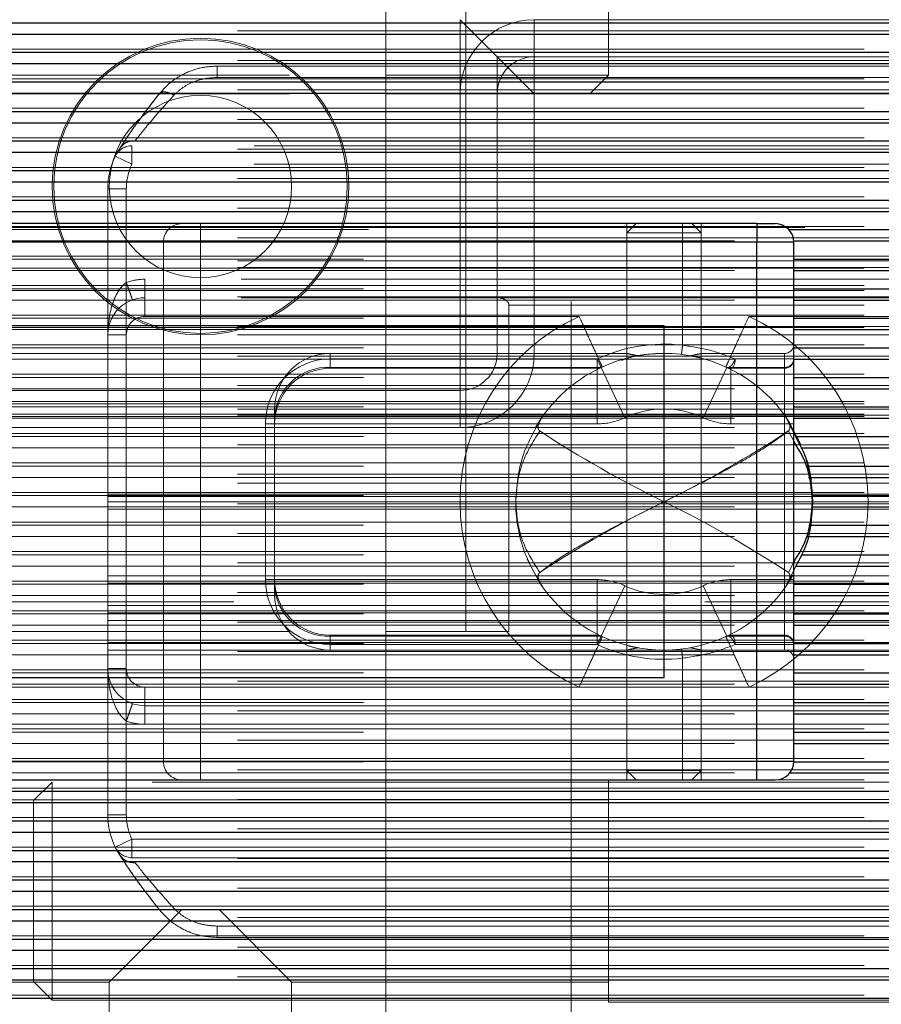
# Model space of a CAD drawing. Header units: millimetres. Extents: x 8 to 290, y 2 to 202.
# Tile 76 of 104: x 256.1 to 257.26, y 101.94 to 103.27. Entities that reach past the tile are written whole.
import ezdxf

# ---------------------------------------------------------------- set-up
doc = ezdxf.new("R2010")
doc.units = ezdxf.units.MM
doc.linetypes.add('HIDDEN', pattern=[1.905, 1.27, -0.635])
doc.styles.add('SLDTEXTSTYLE2', font='TXT', dxfattribs={"width": 0.605})
doc.dimstyles.new('SLDDIMSTYLE2', dxfattribs={"dimtxt": 2.568319, "dimasz": 3, "dimexe": 0, "dimexo": 0.0625, "dimgap": 0.64208, "dimtad": 1, "dimlfac": 20, "dimrnd": 1e-09, "dimzin": 12, "dimdsep": 46, "dimtxsty": 'SLDTEXTSTYLE2', "dimsah": 1, "dimcen": 0.09, "dimadec": 0, "dimazin": 3, "dimtfac": 1, "dimtofl": 0, "dimtmove": 0, "dimatfit": 3, "dimfxl": 1, "dimfrac": 2, "dimtolj": 1, "dimtzin": 12, "dimarcsym": 0})

# ---------------------------------------------------------------- blocks, each defined once
blk = doc.blocks.new('_D_11')
at = {"color": 7, "linetype": 'Continuous', "lineweight": 0}
blk.add_line((191.0416, 87.5654), (259.6416, 87.5654), dxfattribs=at)
at = {"color": 7, "linetype": 'Continuous', "lineweight": 18}
for points in [[(191.0416, 87.5654), (194.0416, 86.8154), (194.0416, 88.3154)], [(259.6416, 87.5654), (256.6416, 88.3154), (256.6416, 86.8154)]]:
    blk.add_solid(points, dxfattribs=at)
at = {"color": 7, "linetype": 'Continuous', "lineweight": 18, "insert": (221.4218, 90.976), "char_height": 2.64583, "attachment_point": 1, "style": 'SLDTEXTSTYLE2'}
blk.add_mtext('1372', dxfattribs=at)

msp = doc.modelspace()

# ---------------------------------------------------------------- linework, layer by layer
at = {"color": 7, "linetype": 'HIDDEN', "lineweight": 18}
for p, q in [((256.59158, 102.44727), (256.59158, 103.94727)), ((256.59158, 103.87227), (256.59158, 103.19727)), ((256.69928, 102.44727), (256.69928, 103.78727)), ((256.89158, 103.19727), (256.89158, 103.34802)), ((256.69158, 103.27227), (256.74158, 103.22227)), ((256.69158, 103.27227), (256.69158, 102.82227)), ((256.79158, 103.27227), (257.94158, 103.27227)), ((256.79158, 103.27227), (256.79158, 103.22227)), ((257.94158, 103.27227), (256.84158, 103.27227)), ((258.96658, 103.25297), (189.54158, 103.25297)), ((189.71658, 103.25719), (259.14158, 103.25719)), ((259.14158, 103.23255), (189.71658, 103.23255)), ((258.96658, 103.21311), (189.54158, 103.21311)), ((189.71658, 103.21734), (259.14158, 103.21734)), ((256.79158, 103.22227), (256.74158, 103.22227)), ((256.74158, 103.22227), (256.79158, 103.17227)), ((256.74158, 103.22227), (256.74158, 103.17227)), ((256.79158, 103.22227), (257.94158, 103.22227)), ((256.79158, 103.22227), (256.79158, 103.17227)), ((256.36411, 103.20977), (257.56905, 103.20977)), ((259.14158, 103.1927), (189.71658, 103.1927)), ((255.19158, 103.19727), (256.59158, 103.19727)), ((256.36411, 103.19441), (257.56905, 103.19441)), ((256.59158, 103.19727), (256.89158, 103.19727)), ((256.59158, 103.19727), (256.59158, 103.17227)), ((256.86658, 103.17227), (256.89158, 103.19727)), ((258.96658, 103.17326), (189.54158, 103.17326)), ((189.71658, 103.17748), (259.14158, 103.17748)), ((255.19158, 103.17227), (256.59158, 103.17227)), ((256.59158, 103.17227), (256.86658, 103.17227)), ((256.59158, 103.17227), (256.59158, 101.62227)), ((256.69158, 102.82227), (256.69158, 103.17227)), ((256.74158, 102.82227), (256.74158, 103.17227)), ((256.79158, 102.82227), (256.79158, 103.17227)), ((256.84158, 101.62227), (256.84158, 103.17227)), ((256.86434, 103.17227), (257.94158, 103.17227)), ((257.94158, 103.17227), (256.86658, 103.17227)), ((259.14158, 103.15284), (189.71658, 103.15284)), ((258.96658, 103.1334), (189.54158, 103.1334)), ((189.71658, 103.13762), (259.14158, 103.13762)), ((259.14158, 103.11299), (189.71658, 103.11299)), ((258.96658, 103.09355), (189.54158, 103.09355)), ((189.71658, 103.09777), (259.14158, 103.09777)), ((257.68395, 103.10227), (256.24921, 103.10227)), ((256.24921, 103.10227), (256.24921, 103.07727)), ((256.24921, 103.07727), (256.24921, 103.10227)), ((256.24921, 103.07727), (256.22675, 103.08826)), ((256.22675, 103.08826), (256.24921, 103.07727)), ((259.14158, 103.07313), (189.71658, 103.07313)), ((257.68395, 103.07727), (256.24921, 103.07727)), ((258.96658, 103.05369), (189.54158, 103.05369)), ((189.71658, 103.05791), (259.14158, 103.05791)), ((256.24158, 103.04432), (256.21658, 103.04432)), ((256.21658, 102.84727), (256.21658, 103.04432)), ((256.21658, 103.04432), (256.24158, 103.04432)), ((256.24158, 102.91798), (256.24158, 103.04432)), ((259.14158, 103.03327), (189.71658, 103.03327)), ((258.96658, 103.01383), (189.54158, 103.01383)), ((189.71658, 103.01805), (259.14158, 103.01805)), ((259.14158, 102.99342), (189.71658, 102.99342)), ((219.69158, 102.99227), (259.39158, 102.99227)), ((255.29818, 102.9892), (257.13498, 102.9892)), ((256.24158, 102.99727), (256.24158, 102.97227)), ((256.24158, 102.99727), (256.24158, 102.97227)), ((256.34158, 102.99727), (256.34158, 102.97227)), ((256.34158, 102.97227), (256.34158, 102.99727)), ((256.92908, 102.99727), (256.91658, 102.98477)), ((256.91658, 102.99727), (256.91658, 102.82212)), ((256.99158, 102.99727), (256.99158, 102.97227)), ((256.99158, 102.99727), (256.99158, 102.97227)), ((257.01658, 102.98477), (257.00408, 102.99727)), ((257.01658, 102.82227), (257.01658, 102.99727)), ((257.09158, 102.99727), (257.09158, 102.97227)), ((258.96658, 102.97397), (189.54158, 102.97397)), ((189.71658, 102.9782), (259.14158, 102.9782)), ((255.29164, 102.97397), (257.14152, 102.97397)), ((257.01658, 102.98477), (256.91658, 102.98477)), ((256.91658, 102.98477), (256.91658, 102.25977)), ((257.01658, 102.25977), (257.01658, 102.98477)), ((255.34158, 102.97227), (257.09158, 102.97227)), ((255.79774, 102.97227), (256.24158, 102.97227)), ((256.29158, 102.97227), (256.24158, 102.97227)), ((256.24158, 102.27227), (256.24158, 102.97227)), ((256.24158, 102.97227), (256.29158, 102.97227)), ((256.29158, 102.97227), (256.34158, 102.97227)), ((256.29158, 102.27227), (256.29158, 102.97227)), ((256.34158, 102.97227), (256.29158, 102.97227)), ((256.34158, 102.97227), (256.34158, 102.27227)), ((256.34158, 102.97227), (256.99158, 102.97227)), ((256.99158, 102.97227), (256.99158, 102.8333)), ((257.14158, 102.97227), (256.99158, 102.97227)), ((257.14158, 102.97227), (256.99158, 102.97227)), ((257.09158, 102.97227), (257.14158, 102.97227)), ((257.09158, 102.97227), (257.09158, 102.27227)), ((189.71658, 102.95356), (259.14158, 102.95356)), ((189.71658, 102.94727), (259.14158, 102.94727)), ((259.14158, 102.95356), (222.26322, 102.95356)), ((255.29158, 102.94933), (257.14158, 102.94933)), ((258.96658, 102.93412), (189.54158, 102.93412)), ((189.71658, 102.93834), (259.14158, 102.93834)), ((259.14158, 102.93727), (189.71658, 102.93727)), ((255.29158, 102.93412), (257.14158, 102.93412)), ((256.26658, 102.92227), (256.26658, 102.89727)), ((257.66658, 102.92227), (256.26658, 102.92227)), ((256.26658, 102.89727), (256.26658, 102.92227)), ((259.14158, 102.9137), (189.71658, 102.9137)), ((255.29158, 102.90948), (257.14158, 102.90948)), ((258.96658, 102.89426), (189.54158, 102.89426)), ((259.14158, 102.90727), (189.71658, 102.90727)), ((189.71658, 102.89849), (259.14158, 102.89849)), ((189.71658, 102.89727), (256.26658, 102.89727)), ((255.29158, 102.89426), (257.14158, 102.89426)), ((257.66658, 102.89727), (256.26658, 102.89727)), ((256.26658, 102.89727), (256.26658, 102.87227)), ((256.26658, 102.87227), (256.26658, 102.89727)), ((256.59158, 102.44727), (256.59158, 102.89727)), ((259.14158, 102.88727), (256.75741, 102.88727)), ((256.75741, 102.88727), (256.75741, 102.44727)), ((259.14158, 102.87385), (189.71658, 102.87385)), ((255.29158, 102.86962), (257.14158, 102.86962)), ((256.85202, 102.87227), (256.26658, 102.87227)), ((257.08114, 102.87227), (257.66658, 102.87227)), ((258.96658, 102.85441), (189.54158, 102.85441)), ((189.71658, 102.85863), (259.14158, 102.85863)), ((259.14158, 102.85727), (189.71658, 102.85727)), ((255.29158, 102.85441), (257.14158, 102.85441)), ((189.71658, 102.84727), (259.14158, 102.84727)), ((256.24158, 102.84727), (256.21658, 102.84727)), ((256.21658, 102.84727), (256.21658, 102.39727)), ((256.24158, 102.84727), (256.24158, 102.39727)), ((259.14158, 102.83399), (189.71658, 102.83399)), ((255.29158, 102.82977), (257.14158, 102.82977)), ((258.96658, 102.81455), (189.54158, 102.81455)), ((189.71658, 102.81877), (259.14158, 102.81877)), ((255.29158, 102.81455), (257.14158, 102.81455)), ((255.91658, 102.82227), (256.69158, 102.82227)), ((256.51658, 102.80345), (256.51658, 102.82227)), ((256.51658, 102.80345), (256.51658, 102.82227)), ((256.91719, 102.82227), (256.51658, 102.82227)), ((256.51658, 102.81477), (256.87658, 102.81477)), ((256.51658, 102.81477), (256.51658, 102.80227)), ((256.51658, 102.81477), (256.51658, 102.80227)), ((256.69158, 102.77227), (256.69158, 102.82227)), ((256.69158, 102.82227), (256.69158, 102.77227)), ((256.87658, 102.81477), (256.88187, 102.80345)), ((256.87658, 102.80227), (256.87658, 102.81477)), ((256.88187, 102.80345), (256.87658, 102.81477)), ((256.87658, 102.81477), (256.87658, 102.80227)), ((256.91912, 102.81655), (256.91658, 102.81592)), ((256.91658, 102.81592), (256.91658, 102.42862)), ((257.12908, 102.82227), (257.01658, 102.82227)), ((257.01658, 102.42847), (257.01658, 102.81609)), ((257.06249, 102.81477), (257.14158, 102.81477)), ((257.14158, 102.81477), (257.06249, 102.81477)), ((257.12908, 102.80345), (257.12908, 102.82227)), ((257.12908, 102.80345), (257.12908, 102.82227)), ((256.51658, 102.80345), (256.88187, 102.80345)), ((256.51658, 102.80227), (256.51658, 102.80345)), ((256.51658, 102.80227), (256.51658, 102.80345)), ((256.51658, 102.80227), (256.51658, 102.80345)), ((256.51658, 102.80227), (256.51658, 102.80345)), ((256.51658, 102.80227), (256.87658, 102.80227)), ((256.87658, 102.72727), (256.87658, 102.80227)), ((256.87658, 102.80227), (256.87658, 102.72727)), ((256.88187, 102.80345), (256.91364, 102.73551)), ((256.91364, 102.73551), (256.88187, 102.80345)), ((257.01952, 102.73551), (257.05129, 102.80345)), ((257.05129, 102.80345), (257.01952, 102.73551)), ((257.12908, 102.80345), (257.05129, 102.80345)), ((257.05658, 102.80227), (257.05658, 102.72727)), ((257.05658, 102.80227), (257.12908, 102.80227)), ((257.05658, 102.72727), (257.05658, 102.80227)), ((257.12908, 102.80227), (257.12908, 102.80345)), ((257.12908, 102.80227), (257.12908, 102.80345)), ((257.12908, 102.80227), (257.12908, 102.80345)), ((257.12908, 102.80227), (257.12908, 102.80345)), ((257.12908, 102.80227), (257.12908, 102.72727)), ((257.12908, 102.72727), (257.12908, 102.80227)), ((259.14158, 102.79413), (189.71658, 102.79413)), ((255.29158, 102.78991), (257.14158, 102.78991)), ((258.96658, 102.77469), (189.54158, 102.77469)), ((189.71658, 102.77891), (259.14158, 102.77891)), ((255.29158, 102.77469), (257.14158, 102.77469)), ((255.91658, 102.77227), (256.69158, 102.77227)), ((256.69158, 102.77227), (256.69158, 102.72227)), ((256.69158, 102.72227), (256.69158, 102.77227)), ((259.14158, 102.75727), (189.71658, 102.75727)), ((259.14158, 102.75428), (189.71658, 102.75428)), ((255.29158, 102.75006), (257.14158, 102.75006)), ((258.96658, 102.73484), (189.54158, 102.73484)), ((189.71658, 102.74727), (259.14158, 102.74727)), ((259.14158, 102.74025), (189.71658, 102.74025)), ((189.71658, 102.73906), (259.14158, 102.73906)), ((259.14158, 102.73727), (189.71658, 102.73727)), ((255.29158, 102.73484), (257.14158, 102.73484)), ((256.44158, 102.74727), (256.44158, 102.73551)), ((256.44158, 102.72727), (256.44158, 102.73551)), ((257.13071, 102.73656), (257.14365, 102.7102)), ((258.96658, 102.72227), (189.54158, 102.72227)), ((256.42908, 102.51727), (256.42908, 102.72727)), ((256.42908, 102.72727), (256.44158, 102.72727)), ((256.42908, 102.72727), (256.44158, 102.72727)), ((256.87658, 102.72727), (256.44158, 102.72727)), ((256.44158, 102.51727), (256.44158, 102.72727)), ((257.12908, 102.72727), (257.05658, 102.72727)), ((257.12908, 102.72727), (257.12908, 102.51727)), ((257.14158, 102.72727), (257.12908, 102.72727)), ((259.14158, 102.71442), (189.71658, 102.71442)), ((255.29158, 102.7102), (257.14365, 102.7102)), ((257.14158, 102.70377), (257.13426, 102.71766)), ((258.96658, 102.69498), (189.54158, 102.69498)), ((189.71658, 102.6992), (259.14158, 102.6992)), ((255.29158, 102.69498), (257.15111, 102.69498)), ((259.14158, 102.67456), (189.71658, 102.67456)), ((255.29158, 102.67034), (257.15921, 102.67034)), ((189.71658, 102.65935), (259.14158, 102.65935)), ((258.96658, 102.65512), (189.54158, 102.65512)), ((189.71658, 102.64727), (259.14158, 102.64727)), ((255.29158, 102.65512), (257.16155, 102.65512)), ((189.54158, 102.63227), (258.96658, 102.63227)), ((189.54158, 102.62929), (258.96658, 102.62929)), ((259.14158, 102.63471), (189.71658, 102.63471)), ((255.29158, 102.63048), (257.16532, 102.63048)), ((189.54158, 102.62227), (258.96658, 102.62227)), ((189.71658, 102.61949), (259.14158, 102.61949)), ((258.96658, 102.61527), (189.54158, 102.61527)), ((189.54158, 102.61227), (258.96658, 102.61227)), ((255.29158, 102.61527), (257.16551, 102.61527)), ((259.14158, 102.59485), (189.71658, 102.59485)), ((255.29158, 102.59063), (257.16173, 102.59063)), ((189.71658, 102.57964), (259.14158, 102.57964)), ((258.96658, 102.57541), (189.54158, 102.57541)), ((255.29158, 102.57541), (257.1594, 102.57541)), ((259.14158, 102.555), (189.71658, 102.555)), ((255.29158, 102.55077), (257.15171, 102.55077)), ((189.71658, 102.53977), (259.14158, 102.53977)), ((257.13426, 102.52689), (257.14158, 102.54077)), ((258.96658, 102.53556), (189.54158, 102.53556)), ((255.29158, 102.53556), (257.14424, 102.53556)), ((257.14424, 102.53556), (257.13071, 102.50799)), ((189.54158, 102.52227), (258.96658, 102.52227)), ((189.54158, 102.51227), (258.96658, 102.51227)), ((259.14158, 102.51514), (189.71658, 102.51514)), ((255.29158, 102.51092), (257.14158, 102.51092)), ((256.42908, 102.51727), (256.44158, 102.51727)), ((256.42908, 102.51727), (256.44158, 102.51727)), ((256.44158, 102.51727), (256.87658, 102.51727)), ((256.44158, 102.50904), (256.44158, 102.51727)), ((256.87658, 102.44227), (256.87658, 102.51727)), ((256.87658, 102.51727), (256.87658, 102.44227)), ((257.12908, 102.51727), (257.05658, 102.51727)), ((257.05658, 102.51727), (257.05658, 102.44227)), ((257.05658, 102.44227), (257.05658, 102.51727)), ((257.12908, 102.51727), (257.12908, 102.44227)), ((257.12908, 102.44227), (257.12908, 102.51727)), ((257.14158, 102.51727), (257.12908, 102.51727)), ((189.71658, 102.49992), (259.14158, 102.49992)), ((256.44158, 102.50904), (256.44158, 102.49727)), ((256.91364, 102.50904), (256.88187, 102.4411)), ((256.88187, 102.4411), (256.91364, 102.50904)), ((257.05129, 102.4411), (257.01952, 102.50904)), ((257.01952, 102.50904), (257.05129, 102.4411)), ((258.96658, 102.4957), (189.54158, 102.4957)), ((258.29158, 102.48727), (221.29158, 102.48727)), ((255.29158, 102.4957), (257.14158, 102.4957)), ((189.54158, 102.48227), (258.96658, 102.48227)), ((189.54158, 102.47227), (258.96658, 102.47227)), ((259.14158, 102.47528), (189.71658, 102.47528)), ((255.29158, 102.47106), (257.14158, 102.47106)), ((189.54158, 102.46227), (258.96658, 102.46227)), ((189.71658, 102.46006), (259.14158, 102.46006)), ((258.96658, 102.45584), (189.54158, 102.45584)), ((255.19158, 102.44727), (256.59158, 102.44727)), ((255.29158, 102.45584), (257.14158, 102.45584)), ((256.59158, 102.44727), (256.75741, 102.44727)), ((189.54158, 102.43227), (258.96658, 102.43227)), ((259.14158, 102.43542), (189.71658, 102.43542)), ((255.29158, 102.4312), (257.14158, 102.4312)), ((256.51658, 102.42977), (256.51658, 102.44227)), ((256.51658, 102.44227), (256.51658, 102.4411)), ((256.51658, 102.44227), (256.51658, 102.4411)), ((256.87658, 102.44227), (256.51658, 102.44227)), ((256.51658, 102.44227), (256.51658, 102.4411)), ((256.51658, 102.44227), (256.51658, 102.4411)), ((256.51658, 102.42977), (256.51658, 102.44227)), ((256.88187, 102.4411), (256.51658, 102.4411)), ((256.51658, 102.4411), (256.51658, 102.42227)), ((256.51658, 102.4411), (256.51658, 102.42227)), ((256.87658, 102.42977), (256.51658, 102.42977)), ((256.87658, 102.42977), (256.87658, 102.44227)), ((256.87658, 102.44227), (256.87658, 102.42977)), ((256.88187, 102.4411), (256.87658, 102.42977)), ((256.87658, 102.42977), (256.88187, 102.4411)), ((257.05129, 102.4411), (257.12908, 102.4411)), ((257.12908, 102.44227), (257.05658, 102.44227)), ((257.14158, 102.42977), (257.06249, 102.42977)), ((257.06249, 102.42977), (257.14158, 102.42977)), ((257.12908, 102.44227), (257.12908, 102.4411)), ((257.12908, 102.44227), (257.12908, 102.4411)), ((257.12908, 102.44227), (257.12908, 102.4411)), ((257.12908, 102.44227), (257.12908, 102.4411)), ((257.12908, 102.4411), (257.12908, 102.42227)), ((257.12908, 102.4411), (257.12908, 102.42227)), ((189.54158, 102.42227), (258.96658, 102.42227)), ((189.71658, 102.42021), (259.14158, 102.42021)), ((256.51658, 102.42227), (256.91719, 102.42227)), ((256.91658, 102.42242), (256.91658, 102.24727)), ((256.96658, 102.42227), (256.96101, 102.4225)), ((257.01658, 102.42227), (257.12908, 102.42227)), ((257.01658, 102.24727), (257.01658, 102.42227)), ((258.96658, 102.41598), (189.54158, 102.41598)), ((255.29158, 102.41598), (257.14158, 102.41598)), ((256.99158, 102.41125), (256.99158, 102.27227)), ((259.14158, 102.39557), (189.71658, 102.39557)), ((255.29158, 102.39135), (257.14158, 102.39135)), ((256.24158, 102.39727), (256.21658, 102.39727)), ((256.21658, 102.20022), (256.21658, 102.39727)), ((256.24158, 102.39727), (256.21658, 102.39727)), ((189.71658, 102.38035), (259.14158, 102.38035)), ((258.96658, 102.37613), (189.54158, 102.37613)), ((255.29158, 102.37613), (257.14158, 102.37613)), ((258.81658, 102.37227), (255.91658, 102.37227)), ((256.26658, 102.37227), (256.26658, 102.34727)), ((256.26658, 102.37227), (256.85202, 102.37227)), ((256.26658, 102.34727), (256.26658, 102.37227)), ((256.85202, 102.37227), (257.08114, 102.37227)), ((257.08114, 102.37227), (257.66658, 102.37227)), ((259.14158, 102.35571), (189.71658, 102.35571)), ((255.29158, 102.35149), (257.14158, 102.35149)), ((189.71658, 102.3405), (259.14158, 102.3405)), ((256.26658, 102.34727), (257.66658, 102.34727)), ((256.26658, 102.34727), (256.26658, 102.32227)), ((256.26658, 102.32227), (256.26658, 102.34727)), ((258.96658, 102.33627), (189.54158, 102.33627)), ((255.29158, 102.33627), (257.14158, 102.33627)), ((256.24158, 102.20022), (256.24158, 102.32656)), ((259.14158, 102.31586), (189.71658, 102.31586)), ((255.29158, 102.31163), (257.14158, 102.31163)), ((258.81658, 102.32227), (255.91658, 102.32227)), ((256.26658, 102.32227), (257.66658, 102.32227)), ((189.71658, 102.30063), (259.14158, 102.30063)), ((258.96658, 102.29642), (189.54158, 102.29642)), ((255.29158, 102.29642), (257.14158, 102.29642)), ((259.14158, 102.276), (189.71658, 102.276)), ((255.29159, 102.27178), (257.14158, 102.27178)), ((257.09158, 102.27227), (255.34158, 102.27227)), ((256.24158, 102.27227), (255.79774, 102.27227)), ((256.24158, 102.27227), (256.29158, 102.27227)), ((256.24158, 102.24727), (256.24158, 102.27227)), ((256.29158, 102.27227), (256.24158, 102.27227)), ((256.24158, 102.24727), (256.24158, 102.27227)), ((256.34158, 102.27227), (256.29158, 102.27227)), ((256.29158, 102.27227), (256.34158, 102.27227)), ((256.99158, 102.27227), (256.34158, 102.27227)), ((256.34158, 102.27227), (256.34158, 102.24727)), ((256.34158, 102.24727), (256.34158, 102.27227)), ((257.14158, 102.27227), (256.99158, 102.27227)), ((256.99158, 102.24727), (256.99158, 102.27227)), ((257.14158, 102.27227), (256.99158, 102.27227)), ((256.99158, 102.24727), (256.99158, 102.27227)), ((257.14158, 102.27227), (257.09158, 102.27227)), ((257.09158, 102.24727), (257.09158, 102.27227)), ((189.71658, 102.26079), (259.14158, 102.26079)), ((257.01658, 102.25977), (256.91658, 102.25977)), ((256.91658, 102.25977), (256.92908, 102.24727)), ((257.00408, 102.24727), (257.01658, 102.25977)), ((258.96658, 102.25656), (189.54158, 102.25656)), ((255.29714, 102.25656), (257.13603, 102.25656)), ((256.14158, 102.24427), (256.11658, 102.21927)), ((256.14158, 102.17077), (256.14158, 102.24427)), ((259.45158, 102.24427), (256.14158, 102.24427)), ((256.89158, 102.24727), (256.89158, 101.94727)), ((259.14158, 102.24727), (257.11658, 102.24727)), ((259.14158, 102.23615), (189.71658, 102.23615)), ((189.71658, 102.22092), (259.14158, 102.22092)), ((256.89158, 102.2202), (255.61658, 102.2202)), ((256.11658, 102.21927), (256.11658, 101.97527)), ((258.96658, 102.2167), (189.54158, 102.2167)), ((259.14158, 102.19628), (189.71658, 102.19628)), ((256.21658, 102.20022), (256.24158, 102.20022)), ((256.24158, 102.20022), (256.21658, 102.20022)), ((189.71658, 102.18107), (259.14158, 102.18107)), ((258.96658, 102.17685), (189.54158, 102.17685)), ((256.14158, 101.95027), (256.14158, 102.17077)), ((256.22675, 102.15629), (256.24921, 102.16727)), ((256.24921, 102.16727), (256.22675, 102.15629)), ((256.24921, 102.16727), (257.68395, 102.16727)), ((256.24921, 102.16727), (256.24921, 102.14227)), ((256.24921, 102.14227), (256.24921, 102.16727)), ((259.14158, 102.15643), (189.71658, 102.15643)), ((189.71658, 102.14121), (259.14158, 102.14121)), ((256.24921, 102.14227), (257.68395, 102.14227)), ((258.96658, 102.13699), (189.54158, 102.13699)), ((259.14158, 102.11657), (189.71658, 102.11657)), ((189.71658, 102.10136), (259.14158, 102.10136)), ((258.96658, 102.09713), (189.54158, 102.09713)), ((259.14158, 102.07672), (189.71658, 102.07672)), ((190.31986, 102.07672), (256.3133, 102.07672)), ((256.31658, 102.07227), (256.21866, 101.97435)), ((256.31658, 102.07227), (256.36658, 102.07227)), ((256.46451, 101.97435), (256.36658, 102.07227)), ((256.36986, 102.07672), (259.14158, 102.07672)), ((189.71658, 102.06149), (259.14158, 102.06149)), ((258.96658, 102.05728), (189.54158, 102.05728)), ((257.56905, 102.05013), (256.36411, 102.05013)), ((259.14158, 102.03686), (189.71658, 102.03686)), ((257.56905, 102.03477), (256.36411, 102.03477)), ((189.71658, 102.02165), (259.14158, 102.02165)), ((258.96658, 102.01742), (189.54158, 102.01742)), ((259.14158, 101.99701), (189.71658, 101.99701)), ((189.71658, 101.98178), (259.14158, 101.98178)), ((258.96658, 101.97756), (189.54158, 101.97756)), ((255.61658, 101.97435), (256.21866, 101.97435)), ((256.11658, 101.97527), (256.14158, 101.95027)), ((256.21866, 101.97435), (256.21866, 101.62435)), ((256.46451, 101.97435), (256.89158, 101.97435)), ((256.46451, 101.62435), (256.46451, 101.97435)), ((259.14158, 101.95714), (189.71658, 101.95714)), ((256.14158, 101.95027), (259.45158, 101.95027)), ((256.89158, 101.94727), (258.21982, 101.94727))]:
    msp.add_line(p, q, dxfattribs=at)
at = {"color": 7, "linetype": 'Continuous', "lineweight": 25}
for p, q in [((191.04158, 103.26818), (258.96658, 103.26818)), ((191.04158, 103.25297), (258.96658, 103.25297)), ((191.04158, 103.22834), (258.96658, 103.22834)), ((191.04158, 103.21311), (258.96658, 103.21311)), ((191.04158, 103.18847), (258.96658, 103.18847)), ((191.04158, 103.17326), (258.96658, 103.17326)), ((191.04158, 103.14862), (258.96658, 103.14862)), ((191.04158, 103.1334), (258.96658, 103.1334)), ((191.04158, 103.10876), (258.96658, 103.10876)), ((191.04158, 103.09355), (258.96658, 103.09355)), ((191.04158, 103.06891), (258.96658, 103.06891)), ((191.04158, 103.05369), (258.96658, 103.05369)), ((191.04158, 103.02905), (258.96658, 103.02905)), ((191.04158, 103.01383), (258.96658, 103.01383)), ((257.09158, 102.99727), (255.34158, 102.99727)), ((257.09158, 102.99727), (257.11658, 102.99727)), ((257.09158, 102.99727), (257.09158, 102.97227)), ((257.13498, 102.9892), (258.96658, 102.9892)), ((257.14152, 102.97397), (258.96658, 102.97397)), ((257.09158, 102.97227), (255.34158, 102.97227)), ((257.14158, 102.97227), (257.09158, 102.97227)), ((257.09158, 102.27227), (257.09158, 102.97227)), ((257.14158, 102.27227), (257.14158, 102.97227)), ((257.14158, 102.94933), (258.96658, 102.94933)), ((257.14158, 102.93412), (258.96658, 102.93412)), ((257.14158, 102.90948), (258.96658, 102.90948)), ((257.14158, 102.89426), (258.96658, 102.89426)), ((257.14158, 102.86962), (258.96658, 102.86962)), ((255.89158, 102.85977), (256.96658, 102.85977)), ((256.96658, 102.38477), (256.96658, 102.85977)), ((257.14158, 102.85441), (258.96658, 102.85441)), ((257.14158, 102.82977), (258.96658, 102.82977)), ((257.14158, 102.81455), (258.96658, 102.81455)), ((257.14158, 102.78991), (258.96658, 102.78991)), ((257.14158, 102.77469), (258.96658, 102.77469)), ((257.14158, 102.75006), (258.96658, 102.75006)), ((257.14158, 102.73484), (258.96658, 102.73484)), ((257.14365, 102.7102), (258.96658, 102.7102)), ((257.15111, 102.69498), (258.96658, 102.69498)), ((257.15921, 102.67034), (258.96658, 102.67034)), ((257.16155, 102.65512), (258.96658, 102.65512)), ((257.16532, 102.63048), (258.96658, 102.63048)), ((257.16551, 102.61527), (258.96658, 102.61527)), ((257.16173, 102.59063), (258.96658, 102.59063)), ((257.1594, 102.57541), (258.96658, 102.57541)), ((257.15171, 102.55077), (258.96658, 102.55077)), ((257.14424, 102.53556), (258.96658, 102.53556)), ((257.14158, 102.51092), (258.96658, 102.51092)), ((257.14158, 102.4957), (258.96658, 102.4957)), ((257.14158, 102.47106), (258.96658, 102.47106)), ((257.14158, 102.45584), (258.96658, 102.45584)), ((257.14158, 102.4312), (258.96658, 102.4312)), ((257.14158, 102.41598), (258.96658, 102.41598)), ((257.14158, 102.39135), (258.96658, 102.39135)), ((256.96658, 102.38477), (255.89158, 102.38477)), ((257.14158, 102.37613), (258.96658, 102.37613)), ((257.14158, 102.35149), (258.96658, 102.35149)), ((257.14158, 102.33627), (258.96658, 102.33627)), ((257.14158, 102.31163), (258.96658, 102.31163)), ((257.14158, 102.29642), (258.96658, 102.29642)), ((255.34158, 102.27227), (257.09158, 102.27227)), ((257.09158, 102.27227), (257.14158, 102.27227)), ((257.09158, 102.24727), (257.09158, 102.27227)), ((257.14158, 102.27178), (258.96658, 102.27178)), ((255.34158, 102.24727), (257.09158, 102.24727)), ((257.09158, 102.24727), (257.11658, 102.24727)), ((257.13603, 102.25656), (258.96658, 102.25656)), ((191.04158, 102.23192), (258.96658, 102.23192)), ((191.04158, 102.2167), (258.96658, 102.2167)), ((191.04158, 102.19206), (258.96658, 102.19206)), ((191.04158, 102.17685), (258.96658, 102.17685)), ((191.04158, 102.15221), (258.96658, 102.15221)), ((191.04158, 102.13699), (258.96658, 102.13699)), ((191.04158, 102.11235), (258.96658, 102.11235)), ((191.04158, 102.09713), (258.96658, 102.09713)), ((191.04158, 102.07249), (258.96658, 102.07249)), ((191.04158, 102.05728), (258.96658, 102.05728)), ((191.04158, 102.03264), (258.96658, 102.03264)), ((191.04158, 102.01742), (258.96658, 102.01742)), ((191.04158, 101.99278), (258.96658, 101.99278)), ((191.04158, 101.97756), (258.96658, 101.97756)), ((191.04158, 101.95293), (258.96658, 101.95293))]:
    msp.add_line(p, q, dxfattribs=at)
at = {"color": 7, "linetype": 'HIDDEN', "lineweight": 18, "flags": 128}
for points in [[(256.22675, 103.08826), (256.22901, 103.09261), (256.23271, 103.09878)], [(257.06249, 102.81477), (257.06238, 102.81233), (257.06204, 102.80999), (257.06149, 102.80783), (257.06076, 102.80593), (257.05986, 102.80438), (257.05884, 102.80322), (257.05773, 102.80251), (257.05658, 102.80227)], [(257.05658, 102.80227), (257.05773, 102.80251), (257.05884, 102.80322), (257.05986, 102.80438), (257.06076, 102.80593), (257.06149, 102.80783), (257.06204, 102.80999), (257.06238, 102.81233), (257.06249, 102.81477)], [(256.79286, 102.72137), (256.79826, 102.73029), (256.80245, 102.73656)], [(257.13071, 102.73656), (257.1349, 102.73029), (257.15102, 102.69961)], [(256.80245, 102.50799), (256.79826, 102.51425), (256.78214, 102.54493)], [(257.14031, 102.52318), (257.1349, 102.51425), (257.13071, 102.50799)], [(257.05658, 102.44227), (257.05773, 102.44203), (257.05884, 102.44132), (257.05986, 102.44017), (257.06076, 102.43861), (257.06149, 102.43672), (257.06204, 102.43456), (257.06238, 102.43221), (257.06249, 102.42977)], [(257.06249, 102.42977), (257.06238, 102.43221), (257.06204, 102.43456), (257.06149, 102.43672), (257.06076, 102.43861), (257.05986, 102.44017), (257.05884, 102.44132), (257.05773, 102.44203), (257.05658, 102.44227)], [(256.22675, 102.15629), (256.22901, 102.15194), (256.23271, 102.14577)]]:
    msp.add_lwpolyline(points, dxfattribs=at)
at = {"color": 7, "linetype": 'HIDDEN', "lineweight": 18}
for radius in [0.2, 0.19792, 0.12293]:
    msp.add_circle((256.34158, 103.04727), radius, dxfattribs=at)
for centre, radius, start, end in [((256.79158, 103.17227), 0.1, 90, 180), ((256.79158, 103.17227), 0.05, 90, 180), ((256.96658, 102.62227), 0.875, 141.02124, 147.00411), ((256.24921, 103.07727), 0.025, 90, 153.93744), ((256.31658, 103.04432), 0.1, 153.93744, 180), ((256.31658, 103.04432), 0.075, 153.93744, 180), ((256.31658, 103.04432), 0.075, 153.93744, 180), ((256.31658, 102.97227), 0.025, 90, 180), ((256.26658, 102.84727), 0.075, 90, 109.47122), ((256.26658, 102.84727), 0.075, 90, 109.47122), ((256.26658, 102.84727), 0.05, 90, 180), ((256.26658, 102.84727), 0.025, 90, 180), ((256.26658, 102.84727), 0.025, 90, 180), ((256.96658, 102.62227), 0.275, 114.61998, 245.38002), ((256.96658, 102.62227), 0.275, 114.61998, 245.38002), ((256.96658, 102.62227), 0.275, 294.61998, 65.38002), ((256.96658, 102.62227), 0.275, 294.61998, 65.38002), ((256.96658, 102.62227), 0.2125, 83.24367, 115.05762), ((256.96658, 102.62227), 0.2125, 83.24367, 115.05762), ((257.12908, 102.83477), 0.0125, 270, 0), ((256.51658, 102.72727), 0.0875, 90, 180), ((256.51658, 102.72727), 0.0875, 90, 180), ((256.51658, 102.74727), 0.075, 90, 180), ((256.69158, 102.82227), 0.05, 270, 0), ((256.69158, 102.82227), 0.1, 270, 0), ((256.69158, 102.82227), 0.1, 270, 0), ((256.96658, 102.62227), 0.2, 64.94238, 115.05762), ((257.12964, 102.81539), 0.01196, 267.3126, 357.03315), ((257.12908, 102.81477), 0.0125, 270, 0), ((256.51322, 102.73179), 0.07173, 87.3126, 177.03315), ((256.51658, 102.72727), 0.075, 90, 180), ((256.96658, 102.62227), 0.2, 114.61998, 145.1501), ((256.87658, 102.81477), 0.0125, 270, 295.05762), ((256.96658, 102.62227), 0.2, 34.8499, 65.38002), ((257.05658, 102.81477), 0.0125, 244.94238, 270), ((256.87658, 102.81477), 0.0875, 270, 295.05762), ((256.87658, 102.81477), 0.0875, 270, 295.05762), ((256.96658, 102.62227), 0.125, 64.94238, 115.05762), ((256.96658, 102.62227), 0.125, 64.94238, 115.05762), ((257.05658, 102.81477), 0.0875, 244.94238, 270), ((257.05658, 102.81477), 0.0875, 244.94238, 270), ((257.65729, 104.03153), 1.56942, 236.84228, 243.88943), ((256.27588, 104.03152), 1.56941, 296.11054, 303.15776), ((256.96658, 102.62227), 0.2, 358.0047, 18.58478), ((256.96658, 102.62227), 0.2, 178.07816, 198.58353), ((257.65729, 101.21301), 1.56942, 116.11057, 123.15772), ((256.27588, 101.21303), 1.56941, 56.84224, 63.88946), ((256.51658, 102.51727), 0.0875, 180, 270), ((256.51658, 102.51727), 0.0875, 180, 270), ((256.51658, 102.51727), 0.075, 180, 270), ((256.87658, 102.42977), 0.0875, 64.94238, 90), ((256.87658, 102.42977), 0.0875, 64.94238, 90), ((257.05658, 102.42977), 0.0875, 90, 115.05762), ((257.05658, 102.42977), 0.0875, 90, 115.05762), ((256.51322, 102.51275), 0.07173, 182.96685, 272.6874), ((256.51658, 102.49727), 0.075, 180, 270), ((256.96658, 102.62227), 0.2, 214.8499, 245.38002), ((256.96658, 102.62227), 0.125, 244.94238, 295.05762), ((256.96658, 102.62227), 0.125, 244.94238, 295.05762), ((256.96658, 102.62227), 0.2, 294.61998, 325.1501), ((256.87658, 102.42977), 0.0125, 64.94238, 90), ((256.96658, 102.62227), 0.2125, 244.94238, 276.75633), ((256.96658, 102.62227), 0.2125, 244.94238, 276.75633), ((256.96658, 102.62227), 0.2, 244.94238, 295.05762), ((257.05658, 102.42977), 0.0125, 90, 115.05762), ((257.12908, 102.42977), 0.0125, 0, 90), ((257.12964, 102.42915), 0.01196, 2.96685, 92.6874), ((257.12908, 102.40977), 0.0125, 0, 90), ((256.26658, 102.39727), 0.05, 180, 270), ((256.26658, 102.39727), 0.025, 180, 270), ((256.26658, 102.39727), 0.025, 180, 270), ((256.26658, 102.39727), 0.075, 250.52878, 270), ((256.26658, 102.39727), 0.075, 250.52878, 270), ((256.31658, 102.27227), 0.025, 180, 270), ((256.31658, 102.20022), 0.1, 180, 206.06256), ((256.31658, 102.20022), 0.075, 180, 206.06256), ((256.31658, 102.20022), 0.075, 180, 206.06256), ((256.24921, 102.16727), 0.025, 206.06256, 270), ((256.96658, 102.62227), 0.875, 212.99589, 218.97876)]:
    msp.add_arc(centre, radius, start, end, dxfattribs=at)
at = {"color": 7, "linetype": 'Continuous', "lineweight": 25}
for centre, start, end in [((257.11658, 102.97227), 0, 90), ((257.11658, 102.27227), 270, 0)]:
    msp.add_arc(centre, 0.025, start, end, dxfattribs=at)
at = {"color": 7, "linetype": 'HIDDEN', "lineweight": 18}
for points, knots in [([(256.28637, 103.17268), (256.29102, 103.17777), (256.30056, 103.18826), (256.31941, 103.20006), (256.34097, 103.2082), (256.35628, 103.20924), (256.36411, 103.20977)], [0, 0, 0, 0, 0.2402588, 0.4939628, 0.7414099, 1, 1, 1, 1]), ([(256.30581, 103.17057), (256.30941, 103.17395), (256.31666, 103.18077), (256.33098, 103.18832), (256.34698, 103.19342), (256.35838, 103.19408), (256.36411, 103.19441)], [0, 0, 0, 0, 0.2408266, 0.4858841, 0.7412524, 1, 1, 1, 1]), ([(256.36411, 103.19441), (256.35838, 103.19408), (256.34698, 103.19342), (256.33098, 103.18832), (256.31666, 103.18077), (256.30941, 103.17395), (256.30581, 103.17057)], [0, 0, 0, 0, 0.2587479, 0.5141164, 0.7591923, 1, 1, 1, 1]), ([(256.28637, 103.17268), (256.28727, 103.17343), (256.28907, 103.17492), (256.29378, 103.1751), (256.29949, 103.17378), (256.3037, 103.17164), (256.30581, 103.17057)], [0, 0, 0, 0, 0.2501733, 0.5000498, 0.7500239, 1, 1, 1, 1]), ([(256.23271, 103.09878), (256.23521, 103.10259), (256.24033, 103.1104), (256.25659, 103.13429), (256.27449, 103.15736), (256.28637, 103.17268)], [0, 0, 0, 0, 0.2422225, 0.49675, 1, 1, 1, 1]), ([(256.25368, 103.10904), (256.25612, 103.11219), (256.26114, 103.11868), (256.27705, 103.1385), (256.29431, 103.15774), (256.30581, 103.17057)], [0, 0, 0, 0, 0.2398178, 0.4932486, 1, 1, 1, 1]), ([(256.30581, 103.17057), (256.29431, 103.15774), (256.27705, 103.1385), (256.26114, 103.11868), (256.25612, 103.11219), (256.25368, 103.10904)], [0, 0, 0, 0, 0.5067516, 0.7602049, 1, 1, 1, 1]), ([(256.25368, 103.10904), (256.25134, 103.10897), (256.24666, 103.10885), (256.23885, 103.10584), (256.23504, 103.10145), (256.23271, 103.09878)], [0, 0, 0, 0, 0.2807085, 0.5612194, 1, 1, 1, 1]), ([(256.21658, 102.84727), (256.21749, 102.86089), (256.21885, 102.88136), (256.22851, 102.90319), (256.23579, 102.91318), (256.23978, 102.91649), (256.24158, 102.91798)], [0, 0, 0, 0, 0.5386105, 0.8095947, 0.9140855, 1, 1, 1, 1]), ([(256.24158, 102.91798), (256.23962, 102.91634), (256.23525, 102.91267), (256.22827, 102.90252), (256.21881, 102.88093), (256.21748, 102.86093), (256.21658, 102.84727)], [0, 0, 0, 0, 0.094087, 0.2095012, 0.4600768, 1, 1, 1, 1]), ([(256.74125, 102.89727), (256.74144, 102.89727), (256.7444, 102.89725), (256.74868, 102.89659), (256.75336, 102.89426), (256.75577, 102.89205), (256.75704, 102.88978), (256.75739, 102.88822), (256.75741, 102.88742), (256.75741, 102.88727)], [0, 0, 0, 0, 0.0292169, 0.4395321, 0.6343792, 0.7969088, 0.896734, 0.9811674, 1, 1, 1, 1]), ([(256.99158, 102.8333), (257.00425, 102.83137), (257.02956, 102.82751), (257.05152, 102.81902), (257.06249, 102.81477)], [0, 0, 0, 0, 0.5006356, 1, 1, 1, 1]), ([(257.06249, 102.81477), (257.05152, 102.81902), (257.02956, 102.82751), (257.00425, 102.83137), (256.99158, 102.8333)], [0, 0, 0, 0, 0.4993644, 1, 1, 1, 1]), ([(256.90922, 102.81276), (256.91409, 102.81454), (256.93246, 102.82126), (256.95216, 102.82184), (256.96663, 102.82227)], [0, 0, 0, 0, 0.265428, 1, 1, 1, 1]), ([(256.93123, 102.81912), (256.92766, 102.81983), (256.92052, 102.82124), (256.916, 102.82243), (256.91691, 102.82219), (256.92245, 102.82081), (256.92861, 102.81963), (256.93123, 102.81912)], [0, 0, 0, 0, 0.21446072, 0.42908421, 0.63946795, 0.84726729, 1, 1, 1, 1]), ([(257.00194, 102.81912), (257.0055, 102.81983), (257.01262, 102.82124), (257.01625, 102.82219), (257.01651, 102.82226), (257.01658, 102.82227)], [0, 0, 0, 0, 0.4288418, 0.8580092, 1, 1, 1, 1]), ([(257.00194, 102.81912), (257.0055, 102.81983), (257.01262, 102.82124), (257.01625, 102.82219), (257.01651, 102.82226), (257.01658, 102.82227)], [0, 0, 0, 0, 0.4288418, 0.8580092, 1, 1, 1, 1]), ([(257.01599, 102.81607), (257.01616, 102.81603), (257.01686, 102.81585), (257.01299, 102.8169), (257.00674, 102.81816), (257.00373, 102.81877)], [0, 0, 0, 0, 0.138613, 0.5868498, 1, 1, 1, 1]), ([(257.05129, 102.80345), (257.05168, 102.80333), (257.05246, 102.8031), (257.05386, 102.80345), (257.05538, 102.80431), (257.05696, 102.80563), (257.05859, 102.80751), (257.06001, 102.80955), (257.06139, 102.81206), (257.06208, 102.81376), (257.06249, 102.81477)], [0, 0, 0, 0, 0.1250197, 0.2503142, 0.3616606, 0.5000254, 0.6114543, 0.7497354, 0.852327, 1, 1, 1, 1]), ([(257.06249, 102.81477), (257.06208, 102.81376), (257.06139, 102.81206), (257.06001, 102.80955), (257.05859, 102.80751), (257.05696, 102.80563), (257.05538, 102.80431), (257.05386, 102.80345), (257.05246, 102.8031), (257.05168, 102.80333), (257.05129, 102.80345)], [0, 0, 0, 0, 0.14770821, 0.25026452, 0.38859504, 0.49997448, 0.63838749, 0.74968566, 0.87498025, 1, 1, 1, 1]), ([(256.76658, 102.62227), (256.76806, 102.64252), (256.77097, 102.68225), (256.79209, 102.71869), (256.80245, 102.73656)], [0, 0, 0, 0, 0.5096618, 1, 1, 1, 1]), ([(256.79891, 102.71766), (256.79833, 102.71826), (256.79719, 102.71946), (256.79664, 102.72235), (256.7971, 102.72617), (256.79894, 102.73112), (256.8012, 102.73463), (256.80245, 102.73656)], [0, 0, 0, 0, 0.1604623, 0.3216903, 0.4709428, 0.708762, 1, 1, 1, 1]), ([(257.13071, 102.73656), (257.13216, 102.73428), (257.13448, 102.73065), (257.13621, 102.7255), (257.13652, 102.72181), (257.13577, 102.71917), (257.13472, 102.71812), (257.13426, 102.71766)], [0, 0, 0, 0, 0.3404503, 0.5445796, 0.7083936, 0.8730317, 1, 1, 1, 1]), ([(256.7989, 102.71766), (256.78956, 102.70263), (256.77054, 102.67205), (256.76792, 102.63906), (256.76658, 102.62227)], [0, 0, 0, 0, 0.4913083, 1, 1, 1, 1]), ([(256.96658, 102.62227), (256.98399, 102.63097), (257.01714, 102.64755), (257.06411, 102.67231), (257.1046, 102.69566), (257.1247, 102.71056), (257.13426, 102.71766)], [0, 0, 0, 0, 0.26443458, 0.50368707, 0.76380344, 1, 1, 1, 1]), ([(256.76658, 102.62227), (256.76792, 102.60549), (256.77054, 102.57249), (256.78956, 102.54191), (256.7989, 102.52689)], [0, 0, 0, 0, 0.50869173, 1, 1, 1, 1]), ([(256.80245, 102.50799), (256.79209, 102.52585), (256.77097, 102.56229), (256.76806, 102.60202), (256.76658, 102.62227)], [0, 0, 0, 0, 0.49033824, 1, 1, 1, 1]), ([(256.7989, 102.52689), (256.80847, 102.53398), (256.82857, 102.54889), (256.86906, 102.57224), (256.91603, 102.597), (256.94918, 102.61357), (256.96658, 102.62227)], [0, 0, 0, 0, 0.2362787, 0.4964361, 0.7356126, 1, 1, 1, 1]), ([(256.80245, 102.50799), (256.801, 102.51026), (256.79868, 102.5139), (256.79695, 102.51905), (256.79664, 102.52273), (256.79739, 102.52537), (256.79845, 102.52642), (256.79891, 102.52688)], [0, 0, 0, 0, 0.34045027, 0.54457958, 0.70839362, 0.87303167, 1, 1, 1, 1]), ([(257.13426, 102.52688), (257.13483, 102.52628), (257.13597, 102.52508), (257.13652, 102.52219), (257.13606, 102.51837), (257.13422, 102.51343), (257.13196, 102.50992), (257.13071, 102.50799)], [0, 0, 0, 0, 0.16046232, 0.32169031, 0.47094279, 0.70876201, 1, 1, 1, 1]), ([(257.06249, 102.42977), (257.05152, 102.42553), (257.02956, 102.41703), (257.00425, 102.41318), (256.99158, 102.41125)], [0, 0, 0, 0, 0.4993644, 1, 1, 1, 1]), ([(256.99158, 102.41125), (257.00425, 102.41318), (257.02956, 102.41703), (257.05152, 102.42553), (257.06249, 102.42977)], [0, 0, 0, 0, 0.5006356, 1, 1, 1, 1]), ([(257.06249, 102.42977), (257.06208, 102.43078), (257.06139, 102.43249), (257.06001, 102.43499), (257.05859, 102.43703), (257.05696, 102.43892), (257.05538, 102.44023), (257.05386, 102.44109), (257.05246, 102.44145), (257.05168, 102.44121), (257.05129, 102.4411)], [0, 0, 0, 0, 0.1477082, 0.2502645, 0.388595, 0.4999745, 0.6383875, 0.7496857, 0.8749803, 1, 1, 1, 1]), ([(257.05129, 102.4411), (257.05168, 102.44121), (257.05246, 102.44145), (257.05386, 102.44109), (257.05538, 102.44023), (257.05696, 102.43892), (257.05859, 102.43703), (257.06001, 102.43499), (257.06139, 102.43249), (257.06208, 102.43078), (257.06249, 102.42977)], [0, 0, 0, 0, 0.1250197, 0.2503142, 0.3616606, 0.5000254, 0.6114543, 0.7497354, 0.852327, 1, 1, 1, 1]), ([(256.93322, 102.42513), (256.93016, 102.42568), (256.92302, 102.42695), (256.91757, 102.42838), (256.91687, 102.42855), (256.91658, 102.42862)], [0, 0, 0, 0, 0.308642, 0.7189046, 1, 1, 1, 1]), ([(256.93123, 102.42542), (256.92773, 102.42473), (256.92073, 102.42335), (256.91636, 102.42221), (256.91703, 102.42238), (256.91719, 102.42242)], [0, 0, 0, 0, 0.4288693, 0.858064, 1, 1, 1, 1]), ([(257.00194, 102.42542), (257.0055, 102.42472), (257.01262, 102.42331), (257.01625, 102.42235), (257.01651, 102.42229), (257.01658, 102.42227)], [0, 0, 0, 0, 0.4288418, 0.8580092, 1, 1, 1, 1]), ([(257.01598, 102.42242), (257.01608, 102.42239), (257.01673, 102.42224), (257.01665, 102.42226), (257.01658, 102.42227)], [0, 0, 0, 0, 0.1590491, 1, 1, 1, 1]), ([(256.24158, 102.32656), (256.23962, 102.32821), (256.23525, 102.33188), (256.22827, 102.34202), (256.21881, 102.36361), (256.21748, 102.38361), (256.21658, 102.39727)], [0, 0, 0, 0, 0.094087, 0.2095012, 0.4600768, 1, 1, 1, 1]), ([(256.25368, 102.13551), (256.25158, 102.13554), (256.24739, 102.1356), (256.24154, 102.13767), (256.23638, 102.141), (256.23393, 102.14418), (256.23271, 102.14577)], [0, 0, 0, 0, 0.2500872, 0.5000252, 0.7500119, 1, 1, 1, 1]), ([(256.28637, 102.07187), (256.27449, 102.08719), (256.25659, 102.11026), (256.24033, 102.13414), (256.23521, 102.14196), (256.23271, 102.14577)], [0, 0, 0, 0, 0.50324969, 0.75776447, 1, 1, 1, 1]), ([(256.25368, 102.13551), (256.25134, 102.13557), (256.24666, 102.13569), (256.23885, 102.13871), (256.23504, 102.14309), (256.23271, 102.14577)], [0, 0, 0, 0, 0.2807085, 0.5612194, 1, 1, 1, 1]), ([(256.30581, 102.07398), (256.29431, 102.0868), (256.27705, 102.10604), (256.26114, 102.12586), (256.25612, 102.13235), (256.25368, 102.13551)], [0, 0, 0, 0, 0.5067516, 0.7602049, 1, 1, 1, 1]), ([(256.25368, 102.13551), (256.25612, 102.13235), (256.26114, 102.12586), (256.27705, 102.10604), (256.29431, 102.0868), (256.30581, 102.07398)], [0, 0, 0, 0, 0.2398178, 0.4932486, 1, 1, 1, 1]), ([(256.36411, 102.03477), (256.3564, 102.03529), (256.34108, 102.03631), (256.3195, 102.04443), (256.30056, 102.05628), (256.29102, 102.06677), (256.28637, 102.07187)], [0, 0, 0, 0, 0.25488838, 0.50603622, 0.75972823, 1, 1, 1, 1]), ([(256.36411, 102.05013), (256.35838, 102.05046), (256.34698, 102.05112), (256.33098, 102.05623), (256.31666, 102.06378), (256.30941, 102.0706), (256.30581, 102.07398)], [0, 0, 0, 0, 0.2587479, 0.5141164, 0.7591923, 1, 1, 1, 1]), ([(256.30581, 102.07398), (256.30941, 102.0706), (256.31666, 102.06378), (256.33098, 102.05623), (256.34698, 102.05112), (256.35838, 102.05046), (256.36411, 102.05013)], [0, 0, 0, 0, 0.2408266, 0.4858841, 0.7412524, 1, 1, 1, 1])]:
    msp.add_open_spline(points, degree=3, knots=knots, dxfattribs=at)
for points in [[(256.36411, 103.20977), (256.36411, 103.20956), (256.36411, 103.20915), (256.36411, 103.20585), (256.36411, 103.20095), (256.36411, 103.19659), (256.36411, 103.19441)], [(256.24991, 102.89441), (256.24979, 102.89477), (256.24954, 102.89548), (256.24761, 102.90093), (256.24486, 102.90872), (256.24267, 102.91489), (256.24158, 102.91798)], [(256.88326, 102.80409), (256.88279, 102.80512), (256.88185, 102.80716), (256.87463, 102.82293), (256.8643, 102.84547), (256.85611, 102.86334), (256.85202, 102.87227)], [(256.85202, 102.87227), (256.85611, 102.86334), (256.8643, 102.84547), (256.87463, 102.82293), (256.88185, 102.80716), (256.88279, 102.80512), (256.88326, 102.80409)], [(257.0499, 102.80409), (257.05037, 102.80512), (257.05131, 102.80716), (257.05853, 102.82293), (257.06886, 102.84547), (257.07705, 102.86334), (257.08114, 102.87227)], [(257.0499, 102.80409), (257.05037, 102.80512), (257.05131, 102.80716), (257.05853, 102.82293), (257.06886, 102.84547), (257.07705, 102.86334), (257.08114, 102.87227)], [(256.99158, 102.8333), (256.99139, 102.83167), (256.991, 102.82842), (256.99052, 102.82431), (256.99018, 102.82144), (256.99013, 102.82107), (256.99011, 102.82088)], [(256.99011, 102.82088), (256.99013, 102.82107), (256.99018, 102.82144), (256.99052, 102.82431), (256.991, 102.82842), (256.99139, 102.83167), (256.99158, 102.8333)], [(256.85202, 102.37227), (256.85611, 102.38121), (256.8643, 102.39908), (256.87463, 102.42161), (256.88185, 102.43738), (256.88279, 102.43943), (256.88326, 102.44045)], [(256.88326, 102.44045), (256.88279, 102.43943), (256.88185, 102.43738), (256.87463, 102.42161), (256.8643, 102.39908), (256.85611, 102.38121), (256.85202, 102.37227)], [(257.0499, 102.44045), (257.05037, 102.43943), (257.05131, 102.43738), (257.05853, 102.42161), (257.06886, 102.39908), (257.07705, 102.38121), (257.08114, 102.37227)], [(257.0499, 102.44045), (257.05037, 102.43943), (257.05131, 102.43738), (257.05853, 102.42161), (257.06886, 102.39908), (257.07705, 102.38121), (257.08114, 102.37227)], [(256.99011, 102.42366), (256.99013, 102.42347), (256.99018, 102.4231), (256.99052, 102.42023), (256.991, 102.41613), (256.99139, 102.41287), (256.99158, 102.41125)], [(256.99158, 102.41125), (256.99139, 102.41287), (256.991, 102.41613), (256.99052, 102.42023), (256.99018, 102.4231), (256.99013, 102.42347), (256.99011, 102.42366)], [(256.24158, 102.32656), (256.24267, 102.32965), (256.24486, 102.33583), (256.24761, 102.34362), (256.24954, 102.34907), (256.24979, 102.34978), (256.24991, 102.35013)], [(256.24991, 102.35013), (256.24979, 102.34978), (256.24954, 102.34907), (256.24761, 102.34362), (256.24486, 102.33583), (256.24267, 102.32965), (256.24158, 102.32656)], [(256.36411, 102.03477), (256.36411, 102.03498), (256.36411, 102.0354), (256.36411, 102.0387), (256.36411, 102.04359), (256.36411, 102.04795), (256.36411, 102.05013)]]:
    msp.add_open_spline(points, degree=3, dxfattribs=at)
at = {"color": 7, "linetype": 'Continuous', "lineweight": 25}
for points, knots in [([(257.14365, 102.7102), (257.14874, 102.70094), (257.16411, 102.67303), (257.16559, 102.64261), (257.16658, 102.62227)], [0, 0, 0, 0, 0.3314733, 1, 1, 1, 1]), ([(257.16658, 102.62227), (257.16549, 102.63909), (257.16367, 102.66722), (257.14791, 102.69329), (257.14158, 102.70377)], [0, 0, 0, 0, 0.598065, 1, 1, 1, 1]), ([(257.14158, 102.54077), (257.14791, 102.55125), (257.16367, 102.57733), (257.16549, 102.60545), (257.16658, 102.62227)], [0, 0, 0, 0, 0.401935, 1, 1, 1, 1]), ([(257.16658, 102.62227), (257.16562, 102.60193), (257.1642, 102.57193), (257.1491, 102.54441), (257.14424, 102.53556)], [0, 0, 0, 0, 0.6782081, 1, 1, 1, 1])]:
    msp.add_open_spline(points, degree=3, knots=knots, dxfattribs=at)

# ---------------------------------------------------------------- dimensions: what is measured, and where the dimension line sits
at = {"color": 7, "linetype": 'Continuous', "lineweight": 18}
dim = msp.add_linear_dim(base=(259.64158, 87.56538), p1=(191.04158, 103.62227), p2=(259.64158, 103.62227), dimstyle='SLDDIMSTYLE2', dxfattribs=at)
dim.commit()
dim.dimension.update_dxf_attribs({"geometry": '_D_11', "text_midpoint": (225.34158, 87.56538), "dimtype": 160})

doc.saveas('drawing.dxf')
